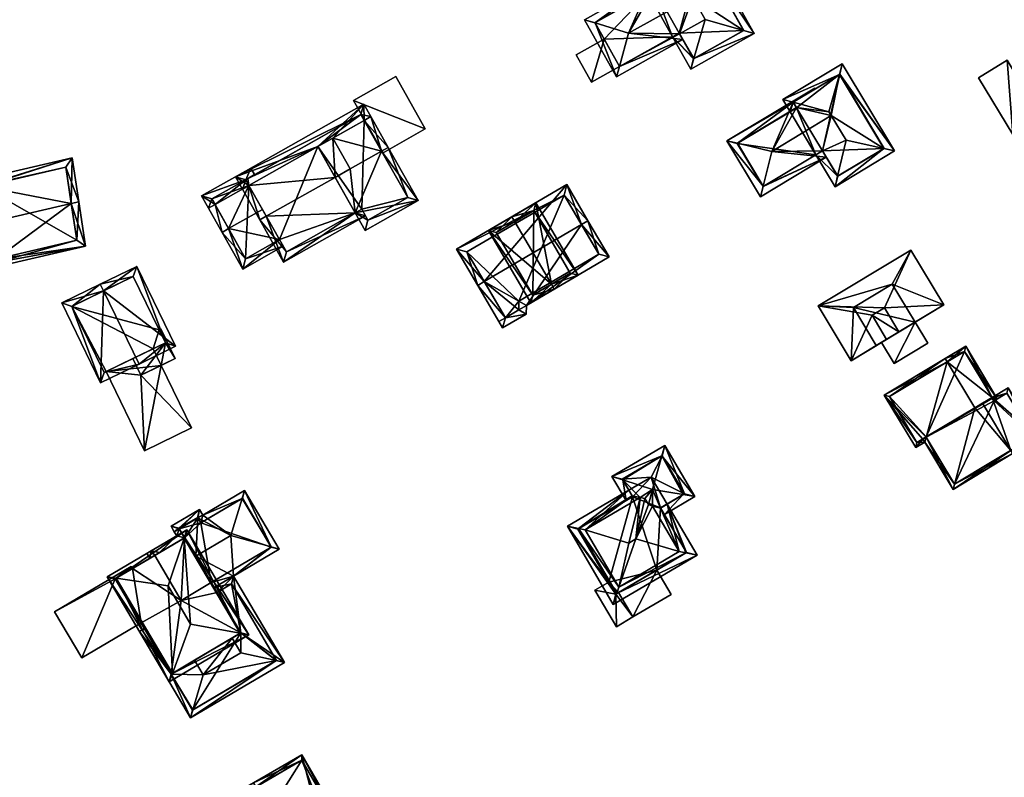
# Model space of a CAD drawing. Header units: inches. Extents: x 2685601 to 2690022, y 1235992 to 1239010.
# Tile 205 of 256: x 2688506 to 2688636, y 1237943 to 1238042. Entities that reach past the tile are written whole.
import ezdxf

# ---------------------------------------------------------------- set-up
doc = ezdxf.new("R2010")
doc.units = ezdxf.units.IN
doc.header["$MEASUREMENT"] = 0
doc.layers.add('Gebaeude Einzelhaus', color=10, linetype='Continuous')
doc.layers.add('Offenes Gebaeude', color=10, linetype='Continuous')

msp = doc.modelspace()

# ---------------------------------------------------------------- meshes
at = {"layer": 'Gebaeude Einzelhaus'}
mesh = msp.add_polyface(dxfattribs=at)
corners = [(2688594.759, 1238037.301, 448.375), (2688602.698, 1238040.604, 448.105), (2688601.331, 1238040.997, 448.378), (2688594.353, 1238035.926, 448.105), (2688596.281, 1238042.45, 449.385), (2688589.558, 1238046.527, 448.368), (2688588.737, 1238045.947, 448.105), (2688589.609, 1238046.436, 448.368), (2688589.119, 1238047.364, 448.375), (2688587.735, 1238047.735, 448.105), (2688594.306, 1238045.975, 449.385), (2688594.632, 1238045.393, 449.385), (2688592.903, 1238040.56, 448.368), (2688591.967, 1238040.184, 448.105), (2688592.84, 1238040.673, 448.368), (2688596.08, 1238052.411, 448.105), (2688595.702, 1238051.039, 448.378), (2688601.336, 1238040.988, 448.375), (2688594.736, 1238037.288, 448.368), (2688595.696, 1238051.05, 448.375), (2688589.096, 1238047.351, 448.368), (2688581.768, 1238041.995, 448.41), (2688584.594, 1238034.905, 448.105), (2688584.972, 1238036.277, 448.41), (2688580.386, 1238042.414, 448.105), (2688586.179, 1238040.656, 449.385), (2688593.329, 1238039.8, 448.105), (2688589.12, 1238047.308, 448.105), (2688581.748, 1238042.03, 448.398), (2688589.609, 1238046.436, 448.398), (2688584.978, 1238036.266, 448.407), (2688592.84, 1238040.673, 448.407), (2688591.967, 1238040.184, 439.644), (2688592.84, 1238040.673, 439.644), (2688594.736, 1238037.288, 439.644), (2688601.336, 1238040.988, 439.644), (2688595.696, 1238051.05, 439.644), (2688589.096, 1238047.351, 439.644), (2688589.609, 1238046.436, 439.644), (2688588.737, 1238045.947, 439.644), (2688581.748, 1238042.03, 439.644), (2688584.971, 1238036.279, 447.677), (2688584.978, 1238036.266, 439.644), (2688582.963, 1238039.863, 447.677), (2688582.963, 1238039.863, 439.644), (2688584.971, 1238036.279, 439.644)]
mesh.append_faces([[corners[k] for k in face] for face in [(12, 30, 31), (30, 22, 23), (12, 26, 30), (30, 26, 22), (24, 28, 21), (28, 5, 29), (24, 27, 28), (28, 27, 5), (24, 21, 22), (22, 21, 23), (5, 25, 11), (5, 27, 25), (25, 27, 21), (21, 27, 24), (25, 12, 11), (22, 26, 23), (23, 26, 25), (25, 26, 12), (21, 23, 25), (24, 22, 21), (21, 22, 23), (20, 9, 8), (7, 6, 5), (5, 6, 20), (20, 6, 9), (15, 8, 9), (16, 19, 15), (15, 19, 8), (1, 16, 15), (1, 2, 16), (3, 18, 0), (3, 13, 18), (18, 13, 12), (12, 13, 14), (1, 17, 2), (3, 0, 1), (1, 0, 17), (16, 8, 10), (16, 15, 8), (8, 15, 9), (2, 11, 4), (1, 16, 2), (2, 16, 11), (11, 16, 10), (1, 15, 16), (12, 0, 4), (14, 13, 12), (12, 13, 0), (0, 13, 3), (11, 12, 4), (8, 5, 10), (10, 5, 11), (9, 6, 8), (8, 6, 5), (5, 6, 7), (0, 2, 4), (3, 1, 0), (0, 1, 2)]], dxfattribs={"color": 13})
mesh.append_faces([[corners[k] for k in face] for face in [(44, 32, 45), (45, 32, 42), (44, 39, 32), (44, 40, 39), (31, 14, 12), (30, 13, 31), (31, 13, 14), (30, 42, 13), (13, 42, 32), (42, 41, 45), (43, 40, 44), (43, 28, 40), (43, 21, 28), (41, 23, 43), (43, 23, 21), (42, 30, 41), (41, 30, 23), (29, 6, 28), (28, 6, 40), (40, 6, 39), (29, 7, 6), (5, 7, 29), (33, 35, 34), (33, 36, 35), (33, 38, 36), (36, 38, 37), (33, 32, 38), (38, 32, 39), (7, 38, 6), (6, 38, 39), (5, 38, 7), (20, 37, 5), (5, 37, 38), (8, 37, 20), (8, 36, 37), (8, 19, 36), (16, 36, 19), (2, 35, 16), (16, 35, 36), (2, 17, 35), (0, 35, 17), (0, 34, 35), (0, 18, 34), (12, 34, 18), (12, 33, 34), (12, 14, 33), (13, 33, 14), (13, 32, 33)]], dxfattribs={"color": 41})
mesh = msp.add_polyface(dxfattribs=at)
corners = [(2688581.276, 1238034.209, 447.677), (2688584.971, 1238036.279, 447.677), (2688582.963, 1238039.863, 447.677), (2688579.268, 1238037.793, 447.677), (2688579.268, 1238037.793, 439.644), (2688582.963, 1238039.863, 439.644), (2688581.276, 1238034.209, 439.644), (2688584.971, 1238036.279, 439.644)]
mesh.append_faces([[corners[k] for k in face] for face in [(0, 2, 3), (0, 1, 2)]], dxfattribs={"color": 13})
mesh.append_faces([[corners[k] for k in face] for face in [(5, 6, 4), (5, 7, 6), (0, 7, 1), (0, 6, 7), (0, 3, 6), (6, 3, 4), (4, 2, 5), (4, 3, 2)]], dxfattribs={"color": 41})
mesh = msp.add_polyface(dxfattribs=at)
corners = [(2688636.028, 1238037.084, 456.148), (2688632.243, 1238034.785, 456.148), (2688636.778, 1238027.317, 456.148), (2688640.564, 1238029.616, 456.148), (2688646.755, 1238033.377, 456.148), (2688642.219, 1238040.844, 456.148), (2688639.492, 1238039.188, 456.148), (2688644.028, 1238031.72, 456.148), (2688642.219, 1238040.844, 443.953), (2688646.755, 1238033.377, 443.953), (2688639.492, 1238039.188, 443.953), (2688636.028, 1238037.084, 443.953), (2688632.243, 1238034.785, 443.953), (2688636.778, 1238027.317, 443.953), (2688640.564, 1238029.616, 443.953), (2688644.028, 1238031.72, 443.953)]
mesh.append_faces([[corners[k] for k in face] for face in [(4, 6, 7), (4, 5, 6), (0, 2, 3), (0, 1, 2)]], dxfattribs={"color": 13})
mesh.append_faces([[corners[k] for k in face] for face in [(11, 13, 12), (11, 14, 13), (8, 9, 10), (10, 9, 15), (7, 9, 4), (7, 15, 9), (2, 14, 3), (2, 13, 14), (2, 1, 13), (13, 1, 12), (0, 11, 1), (1, 11, 12), (5, 8, 6), (6, 8, 10), (5, 4, 8), (8, 4, 9)]], dxfattribs={"color": 41})
mesh = msp.add_polyface(dxfattribs=at)
corners = [(2688613.932, 1238035.221, 450.132), (2688621.209, 1238025.145, 449.858), (2688614.323, 1238036.623, 449.858), (2688619.788, 1238025.459, 450.132), (2688612.871, 1238029.793, 451.09), (2688612.561, 1238030.311, 451.09), (2688614.811, 1238026.56, 451.09), (2688613.37, 1238020.441, 449.858), (2688613.699, 1238021.838, 450.139), (2688606.484, 1238031.919, 449.858), (2688607.863, 1238031.554, 450.138), (2688611.701, 1238025.166, 450.139), (2688611.698, 1238025.171, 450.139), (2688610.841, 1238024.657, 449.858), (2688608.286, 1238030.858, 450.139), (2688607.447, 1238030.315, 449.858), (2688608.304, 1238030.829, 450.139), (2688619.836, 1238025.488, 450.117), (2688613.98, 1238035.25, 450.117), (2688607.856, 1238031.565, 450.134), (2688613.713, 1238021.814, 450.132), (2688605.021, 1238025.083, 451.09), (2688612.212, 1238024.314, 449.858), (2688603.886, 1238020.491, 450.142), (2688603.546, 1238019.114, 449.858), (2688607.856, 1238031.565, 449.898), (2688600.514, 1238026.155, 450.149), (2688610.691, 1238033.428, 449.858), (2688610.76, 1238033.313, 449.897), (2688599.123, 1238026.486, 449.858), (2688608.304, 1238030.829, 450.149), (2688600.495, 1238026.144, 450.143), (2688603.889, 1238020.486, 450.141), (2688611.698, 1238025.171, 450.141), (2688610.841, 1238024.657, 442.011), (2688611.698, 1238025.171, 442.011), (2688613.713, 1238021.814, 442.011), (2688619.836, 1238025.488, 442.011), (2688613.98, 1238035.25, 442.011), (2688607.856, 1238031.565, 442.011), (2688608.304, 1238030.829, 442.011), (2688607.447, 1238030.315, 442.011), (2688600.495, 1238026.144, 442.011), (2688603.889, 1238020.486, 442.011)]
mesh.append_faces([[corners[k] for k in face] for face in [(11, 32, 33), (32, 24, 23), (11, 22, 32), (32, 22, 24), (29, 23, 24), (26, 31, 29), (29, 31, 23), (26, 14, 30), (28, 25, 27), (27, 25, 29), (29, 25, 26), (26, 25, 14), (26, 23, 21), (26, 29, 23), (23, 29, 24), (26, 25, 29), (29, 25, 27), (27, 25, 28), (26, 21, 25), (25, 21, 14), (14, 21, 4), (21, 11, 4), (24, 22, 23), (23, 22, 21), (21, 22, 11), (7, 3, 1), (8, 20, 7), (7, 20, 3), (7, 13, 8), (8, 13, 11), (11, 13, 12), (16, 15, 14), (14, 15, 10), (10, 15, 9), (9, 19, 10), (2, 0, 9), (9, 0, 19), (1, 18, 2), (2, 18, 0), (3, 17, 1), (1, 17, 18), (10, 14, 5), (9, 15, 10), (10, 15, 14), (14, 15, 16), (4, 5, 14), (11, 6, 4), (11, 8, 6), (11, 13, 8), (8, 13, 7), (11, 12, 13), (0, 10, 5), (2, 9, 0), (0, 9, 10), (8, 3, 6), (8, 7, 3), (3, 7, 1), (3, 4, 6), (3, 0, 4), (4, 0, 5), (3, 1, 0), (0, 1, 2)]], dxfattribs={"color": 13})
mesh.append_faces([[corners[k] for k in face] for face in [(41, 34, 42), (42, 34, 43), (33, 12, 11), (32, 13, 33), (33, 13, 12), (32, 43, 13), (13, 43, 34), (23, 43, 32), (23, 42, 43), (23, 31, 42), (26, 42, 31), (30, 15, 26), (26, 15, 42), (42, 15, 41), (30, 16, 15), (14, 16, 30), (38, 40, 39), (40, 34, 41), (36, 35, 37), (37, 35, 38), (38, 35, 40), (40, 35, 34), (16, 40, 15), (15, 40, 41), (25, 10, 19), (25, 14, 10), (25, 16, 14), (25, 40, 16), (25, 39, 40), (0, 25, 19), (18, 38, 0), (0, 38, 25), (25, 38, 39), (18, 17, 38), (38, 17, 37), (3, 37, 17), (3, 36, 37), (3, 20, 36), (8, 36, 20), (11, 35, 8), (8, 35, 36), (11, 12, 35), (13, 35, 12), (13, 34, 35)]], dxfattribs={"color": 41})
mesh = msp.add_polyface(dxfattribs=at)
corners = [(2688559.398, 1238028.044, 443.371), (2688555.508, 1238034.933, 443.371), (2688549.959, 1238031.799, 443.371), (2688553.85, 1238024.91, 443.371), (2688555.508, 1238034.933, 436.031), (2688559.398, 1238028.044, 436.031), (2688549.959, 1238031.799, 436.031), (2688553.85, 1238024.91, 436.031)]
mesh.append_faces([[corners[k] for k in face] for face in [(0, 2, 3), (0, 1, 2)]], dxfattribs={"color": 13})
mesh.append_faces([[corners[k] for k in face] for face in [(4, 5, 6), (6, 5, 7), (0, 3, 5), (5, 3, 7), (3, 2, 7), (7, 2, 6), (2, 1, 6), (6, 1, 4), (1, 0, 4), (4, 0, 5)]], dxfattribs={"color": 41})
mesh = msp.add_polyface(dxfattribs=at)
corners = [(2688553.639, 1238025.129, 453.29), (2688558.459, 1238018.629, 448.076), (2688554.509, 1238025.62, 453.29), (2688550.166, 1238016.987, 449.796), (2688551.468, 1238014.681, 448.076), (2688549.508, 1238022.795, 453.29), (2688547.522, 1238021.668, 453.287), (2688547.519, 1238021.673, 453.29), (2688552.224, 1238029.668, 448.455), (2688551.353, 1238029.176, 448.455), (2688547.221, 1238026.842, 448.456), (2688545.234, 1238025.719, 448.455), (2688557.096, 1238019.008, 448.726), (2688551.848, 1238016.044, 448.725), (2688551.036, 1238017.478, 449.796), (2688550.166, 1238016.987, 448.894), (2688540.736, 1238010.511, 448.076), (2688551.529, 1238016.608, 448.076), (2688538.468, 1238016.56, 453.29), (2688537.598, 1238016.069, 453.29), (2688551.036, 1238017.478, 448.893), (2688536.183, 1238020.607, 448.455), (2688535.313, 1238020.116, 448.455), (2688545.234, 1238025.72, 448.456), (2688541.115, 1238011.874, 448.893), (2688534.393, 1238021.744, 447.412), (2688551.304, 1238031.296, 447.412), (2688535.755, 1238021.365, 447.97), (2688550.925, 1238029.934, 447.969), (2688550.166, 1238016.987, 436.031), (2688551.036, 1238017.478, 436.031), (2688551.848, 1238016.044, 436.031), (2688557.096, 1238019.008, 436.031), (2688551.353, 1238029.176, 436.031), (2688545.234, 1238025.719, 436.031), (2688540.203, 1238013.489, 447.577), (2688541.115, 1238011.874, 436.031), (2688537.97, 1238017.443, 451.772), (2688536.183, 1238020.607, 447.982), (2688540.203, 1238013.489, 436.031), (2688536.183, 1238020.607, 436.031), (2688550.925, 1238029.934, 436.031), (2688535.755, 1238021.365, 447.364), (2688536.056, 1238021.536, 436.031), (2688535.755, 1238021.365, 436.031)]
mesh.append_faces([[corners[k] for k in face] for face in [(8, 28, 26), (9, 28, 8), (22, 27, 21), (28, 27, 25), (26, 28, 25), (25, 27, 22), (26, 9, 8), (26, 10, 9), (26, 23, 10), (26, 25, 23), (23, 25, 21), (21, 25, 22), (18, 19, 21), (21, 19, 22), (17, 15, 20), (19, 24, 16), (16, 24, 17), (17, 24, 15), (19, 18, 24), (21, 7, 23), (21, 18, 7), (21, 19, 18), (21, 22, 19), (18, 6, 7), (18, 15, 6), (15, 17, 20), (19, 16, 18), (18, 16, 15), (15, 16, 17), (14, 13, 3), (3, 13, 4), (12, 0, 2), (2, 0, 9), (2, 9, 8), (13, 12, 1), (4, 13, 1), (1, 12, 2), (0, 10, 5), (5, 10, 7), (7, 10, 11), (0, 9, 10), (2, 8, 0), (0, 8, 9), (3, 5, 6), (6, 5, 7), (3, 0, 5), (4, 1, 3), (3, 1, 0), (0, 1, 2)]], dxfattribs={"color": 13})
mesh.append_faces([[corners[k] for k in face] for face in [(43, 40, 44), (43, 34, 40), (43, 41, 34), (34, 41, 33), (21, 27, 38), (38, 27, 42), (42, 43, 44), (42, 41, 43), (42, 28, 41), (42, 27, 28), (28, 33, 41), (28, 9, 33), (34, 39, 40), (34, 29, 39), (39, 29, 36), (24, 29, 15), (24, 36, 29), (36, 35, 39), (37, 21, 38), (35, 18, 37), (37, 18, 21), (36, 24, 35), (35, 24, 18), (30, 32, 31), (30, 33, 32), (29, 34, 30), (30, 34, 33), (9, 32, 33), (9, 12, 32), (9, 0, 12), (12, 13, 32), (32, 13, 31), (20, 13, 14), (20, 30, 13), (13, 30, 31), (15, 14, 3), (15, 20, 14), (15, 29, 20), (20, 29, 30), (3, 6, 15)]], dxfattribs={"color": 41})
mesh = msp.add_polyface(dxfattribs=at)
corners = [(2688501.138, 1238020.534, 441.891), (2688512.881, 1238024.224, 441.198), (2688497.561, 1238020.676, 441.197), (2688501.147, 1238020.48, 441.931), (2688512.787, 1238018.238, 445.465), (2688513.764, 1238018.464, 445.465), (2688497.733, 1238019.934, 441.757), (2688501.984, 1238015.735, 445.465), (2688502.913, 1238010.463, 441.59), (2688500.2, 1238009.278, 441.197), (2688514.659, 1238012.625, 441.197), (2688500.043, 1238009.957, 441.702), (2688502.833, 1238010.914, 441.922), (2688512.056, 1238023.006, 441.932), (2688513.53, 1238013.39, 441.922), (2688512.056, 1238023.006, 429.489), (2688513.53, 1238013.39, 429.489), (2688501.147, 1238020.48, 429.489), (2688502.833, 1238010.914, 429.489), (2688500.949, 1238010.478, 429.489), (2688498.761, 1238019.928, 429.488)]
mesh.append_faces([[corners[k] for k in face] for face in [(14, 8, 12), (8, 9, 11), (14, 10, 8), (8, 10, 9), (14, 5, 10), (14, 4, 5), (0, 13, 3), (13, 5, 4), (0, 1, 13), (13, 1, 5), (6, 2, 0), (0, 2, 1), (12, 4, 7), (8, 10, 12), (12, 10, 4), (4, 10, 5), (11, 9, 8), (8, 9, 10), (4, 3, 7), (0, 2, 6), (5, 1, 4), (4, 1, 3), (3, 1, 0), (0, 1, 2)]], dxfattribs={"color": 13})
mesh.append_faces([[corners[k] for k in face] for face in [(18, 17, 16), (16, 17, 15), (18, 20, 17), (18, 19, 20), (16, 14, 18), (18, 14, 12), (15, 3, 13), (15, 17, 3), (4, 14, 13), (13, 14, 15), (15, 14, 16)]], dxfattribs={"color": 41})
mesh = msp.add_polyface(dxfattribs=at)
corners = [(2688535.359, 1238009.604, 446.653), (2688540.695, 1238012.618, 446.653), (2688540.203, 1238013.489, 447.577), (2688533.505, 1238014.921, 451.772), (2688537.97, 1238017.443, 451.772), (2688532.634, 1238014.429, 451.772), (2688531.717, 1238018.086, 447.981), (2688530.846, 1238017.594, 447.981), (2688536.183, 1238020.607, 447.982), (2688535.755, 1238021.365, 447.364), (2688536.435, 1238022.899, 446.653), (2688529.926, 1238019.223, 446.653), (2688536.927, 1238022.027, 447.364), (2688535.738, 1238010.966, 447.577), (2688531.289, 1238018.844, 447.363), (2688535.755, 1238021.365, 436.031), (2688531.289, 1238018.844, 436.031), (2688535.738, 1238010.966, 436.031), (2688540.203, 1238013.489, 436.031), (2688536.183, 1238020.607, 436.031)]
mesh.append_faces([[corners[k] for k in face] for face in [(7, 6, 5), (5, 6, 3), (9, 10, 12), (9, 11, 10), (9, 14, 11), (11, 14, 7), (7, 14, 6), (0, 13, 1), (1, 13, 2), (0, 5, 13), (13, 5, 3), (9, 6, 8), (9, 11, 6), (6, 11, 7), (12, 10, 9), (9, 10, 11), (6, 3, 8), (8, 3, 4), (7, 5, 6), (6, 5, 3), (0, 3, 5), (0, 2, 3), (3, 2, 4), (0, 1, 2)]], dxfattribs={"color": 13})
mesh.append_faces([[corners[k] for k in face] for face in [(15, 19, 16), (16, 19, 17), (17, 19, 18), (17, 18, 13), (13, 18, 2), (6, 13, 3), (6, 17, 13), (6, 14, 17), (17, 14, 16), (9, 15, 14), (14, 15, 16)]], dxfattribs={"color": 41})
mesh = msp.add_polyface(dxfattribs=at)
corners = [(2688567.169, 1238007.952, 452.381), (2688578.036, 1238020.716, 447.452), (2688563.516, 1238012.206, 447.452), (2688579.963, 1238015.45, 452.381), (2688580.826, 1238015.956, 452.381), (2688566.306, 1238007.446, 452.381), (2688583.619, 1238011.191, 447.452), (2688572.714, 1238004.799, 447.452), (2688569.962, 1238003.187, 447.452), (2688571.721, 1238004.217, 447.452), (2688569.099, 1238002.681, 447.452), (2688571.72, 1238005.376, 448.344), (2688582.25, 1238011.549, 448.346), (2688577.679, 1238019.348, 448.345), (2688564.885, 1238011.849, 448.346), (2688572.701, 1238003.665, 446.585), (2688569.59, 1238001.843, 446.585), (2688571.721, 1238004.217, 447.352), (2688571.72, 1238005.376, 440.649), (2688571.721, 1238004.218, 440.649), (2688582.25, 1238011.549, 440.649), (2688577.679, 1238019.348, 440.649), (2688564.885, 1238011.849, 440.649), (2688569.962, 1238003.187, 440.649), (2688569.962, 1238003.187, 447.352), (2688572.714, 1238004.799, 447.352), (2688569.099, 1238002.681, 447.352), (2688569.59, 1238001.843, 446.485), (2688572.701, 1238003.665, 446.485)]
mesh.append_faces([[corners[k] for k in face] for face in [(16, 8, 10), (16, 15, 8), (8, 15, 9), (9, 15, 7), (5, 8, 10), (5, 0, 8), (2, 14, 5), (5, 14, 0), (4, 13, 1), (1, 13, 2), (2, 13, 14), (4, 3, 13), (7, 12, 6), (6, 12, 4), (4, 12, 3), (7, 11, 12), (7, 9, 11), (8, 5, 10), (7, 0, 9), (9, 0, 8), (8, 0, 5), (6, 3, 7), (7, 3, 0), (6, 4, 3), (0, 2, 5), (4, 1, 3), (3, 1, 0), (0, 1, 2)]], dxfattribs={"color": 13})
mesh.append_faces([[corners[k] for k in face] for face in [(24, 27, 26), (17, 28, 24), (24, 28, 27), (17, 25, 28), (7, 15, 25), (25, 15, 28), (15, 16, 28), (28, 16, 27), (16, 26, 27), (16, 10, 26), (8, 24, 10), (10, 24, 26), (7, 25, 9), (9, 25, 17), (18, 23, 22), (18, 22, 21), (18, 21, 20), (19, 23, 18), (17, 23, 19), (17, 24, 23), (22, 24, 14), (14, 24, 0), (0, 24, 8), (22, 23, 24), (14, 13, 22), (22, 13, 21), (13, 20, 21), (3, 12, 13), (13, 12, 20), (12, 11, 20), (20, 11, 18), (11, 17, 18), (18, 17, 19), (11, 9, 17)]], dxfattribs={"color": 41})
mesh = msp.add_polyface(dxfattribs=at)
corners = [(2688571.194, 1238015.838, 451.054), (2688570.815, 1238016.484, 451.054), (2688567.728, 1238014.675, 448.211), (2688576.019, 1238007.606, 451.054), (2688573.31, 1238005.149, 448.211), (2688576.398, 1238006.959, 451.054), (2688579.529, 1238008.794, 448.211), (2688573.945, 1238018.319, 448.211), (2688573.578, 1238006.175, 448.807), (2688578.503, 1238009.061, 448.799), (2688573.678, 1238017.293, 448.798), (2688568.754, 1238014.408, 448.807), (2688573.578, 1238006.175, 440.682), (2688578.503, 1238009.061, 440.682), (2688573.678, 1238017.293, 440.682), (2688568.754, 1238014.408, 440.682)]
mesh.append_faces([[corners[k] for k in face] for face in [(11, 8, 2), (0, 11, 1), (10, 0, 1), (1, 11, 2), (7, 10, 1), (9, 10, 6), (6, 10, 7), (5, 8, 3), (3, 9, 5), (5, 9, 6), (2, 8, 4), (4, 8, 5), (3, 7, 0), (0, 7, 1), (5, 6, 3), (3, 6, 7), (3, 4, 5), (0, 2, 3), (3, 2, 4), (0, 1, 2)]], dxfattribs={"color": 13})
mesh.append_faces([[corners[k] for k in face] for face in [(13, 12, 14), (14, 12, 15), (8, 11, 12), (12, 11, 15), (0, 10, 11), (11, 10, 15), (15, 10, 14), (10, 13, 14), (10, 9, 13), (9, 12, 13), (9, 8, 12), (9, 3, 8)]], dxfattribs={"color": 41})
mesh = msp.add_polyface(dxfattribs=at)
corners = [(2688618.243, 1238003.536, 450.531), (2688620.156, 1238000.345, 450.531), (2688621.778, 1238001.318, 450.531), (2688619.863, 1238004.509, 450.531), (2688618.243, 1238003.536, 452.946), (2688615.473, 1237997.535, 452.946), (2688620.156, 1238000.345, 452.946), (2688611.13, 1238004.774, 452.946), (2688619.863, 1238004.509, 452.946), (2688627.696, 1238004.869, 452.946), (2688621.778, 1238001.318, 452.946), (2688623.353, 1238012.108, 452.946), (2688623.898, 1238002.59, 450.2), (2688623.898, 1238002.59, 450.531), (2688619.489, 1237999.945, 450.2), (2688618.796, 1237999.529, 450.531), (2688619.489, 1237999.945, 450.1), (2688618.796, 1237999.529, 444.195), (2688623.898, 1238002.59, 444.195), (2688623.898, 1238002.59, 450.101), (2688615.798, 1238004.529, 444.195), (2688620.899, 1238007.589, 444.195), (2688623.919, 1238002.602, 450.101), (2688627.696, 1238004.869, 444.195), (2688623.919, 1238002.602, 450.2), (2688623.353, 1238012.108, 444.195), (2688611.13, 1238004.774, 444.195), (2688615.473, 1237997.535, 444.195)]
mesh.append_faces([[corners[k] for k in face] for face in [(7, 8, 11), (11, 8, 9), (9, 8, 10), (7, 4, 8), (7, 5, 4), (4, 5, 6), (0, 2, 3), (0, 1, 2)]], dxfattribs={"color": 13})
mesh.append_faces([[corners[k] for k in face] for face in [(27, 20, 17), (21, 23, 18), (21, 25, 23), (27, 26, 20), (20, 26, 21), (21, 26, 25), (3, 2, 8), (8, 2, 10), (0, 3, 4), (4, 3, 8), (4, 6, 0), (0, 6, 1), (5, 15, 6), (6, 15, 1), (5, 27, 15), (15, 27, 17), (5, 7, 27), (27, 7, 26), (7, 11, 26), (26, 11, 25), (11, 9, 25), (25, 9, 23), (18, 22, 19), (24, 13, 12), (13, 10, 2), (22, 9, 24), (24, 9, 13), (13, 9, 10), (18, 23, 22), (22, 23, 9), (18, 20, 21), (18, 17, 20), (16, 18, 19), (16, 17, 18), (14, 15, 16), (16, 15, 17), (14, 1, 15), (12, 2, 14), (14, 2, 1), (12, 13, 2)]], dxfattribs={"color": 41})
mesh = msp.add_polyface(dxfattribs=at)
corners = [(2688517.046, 1238006.719, 448.546), (2688521.723, 1237997.098, 448.546), (2688526.53, 1237999.435, 444.99), (2688521.416, 1238009.955, 444.99), (2688516.609, 1238007.618, 448.546), (2688511.538, 1238005.153, 444.99), (2688516.651, 1237994.633, 444.99), (2688525.194, 1237999.898, 445.655), (2688517.114, 1237995.969, 445.621), (2688521.285, 1237997.996, 448.545), (2688520.954, 1238008.619, 445.655), (2688512.874, 1238004.69, 445.62), (2688520.888, 1237997.803, 444.99), (2688517.366, 1237996.092, 442.43), (2688517.114, 1237995.969, 433.694), (2688517.366, 1237996.092, 433.694), (2688520.888, 1237997.803, 442.43), (2688525.194, 1237999.898, 444.99), (2688524.364, 1238001.605, 444.99), (2688520.954, 1238008.619, 433.694), (2688524.364, 1238001.605, 433.694), (2688512.874, 1238004.69, 433.694), (2688525.194, 1237999.898, 433.694), (2688523.548, 1237999.097, 433.694)]
mesh.append_faces([[corners[k] for k in face] for face in [(11, 8, 6), (5, 11, 6), (0, 11, 4), (10, 0, 4), (4, 11, 5), (7, 10, 3), (3, 10, 4), (2, 7, 3), (1, 8, 9), (9, 7, 1), (6, 8, 1), (1, 7, 2), (0, 6, 1), (4, 5, 0), (0, 5, 6), (0, 3, 4), (0, 2, 3), (0, 1, 2)]], dxfattribs={"color": 13})
mesh.append_faces([[corners[k] for k in face] for face in [(20, 21, 19), (21, 15, 14), (20, 23, 21), (21, 23, 15), (20, 22, 23), (8, 11, 14), (14, 11, 21), (11, 19, 21), (0, 10, 11), (11, 10, 19), (19, 18, 20), (18, 7, 17), (19, 10, 18), (18, 10, 7), (7, 12, 17), (12, 13, 16), (13, 14, 15), (12, 8, 13), (13, 8, 14), (7, 9, 12), (12, 9, 8)]], dxfattribs={"color": 41})
mesh = msp.add_polyface(dxfattribs=at)
corners = [(2688521.946, 1237995.628, 442.43), (2688528.611, 1237988.683, 442.43), (2688524.606, 1237996.92, 442.43), (2688522.43, 1237985.678, 442.43), (2688517.366, 1237996.092, 442.43), (2688520.888, 1237997.803, 442.43), (2688525.194, 1237999.898, 444.99), (2688521.946, 1237995.628, 444.99), (2688526.465, 1237997.824, 444.99), (2688520.888, 1237997.803, 444.99), (2688524.576, 1238001.708, 444.99), (2688524.364, 1238001.605, 444.99), (2688524.606, 1237996.92, 433.694), (2688528.611, 1237988.683, 433.694), (2688517.366, 1237996.092, 433.694), (2688522.43, 1237985.678, 433.694), (2688523.548, 1237999.097, 433.694), (2688524.576, 1238001.708, 433.694), (2688526.465, 1237997.824, 433.694), (2688524.364, 1238001.605, 433.694), (2688525.194, 1237999.898, 433.694)]
mesh.append_faces([[corners[k] for k in face] for face in [(6, 10, 11), (6, 8, 10), (9, 7, 6), (6, 7, 8), (3, 0, 4), (4, 0, 5), (3, 1, 0), (0, 1, 2)]], dxfattribs={"color": 13})
mesh.append_faces([[corners[k] for k in face] for face in [(20, 12, 16), (20, 18, 12), (19, 17, 20), (20, 17, 18), (18, 2, 12), (2, 7, 0), (18, 8, 2), (2, 8, 7), (7, 9, 0), (0, 9, 5), (10, 17, 11), (11, 17, 19), (10, 8, 17), (17, 8, 18), (12, 14, 16), (12, 15, 14), (12, 13, 15), (1, 3, 13), (13, 3, 15), (15, 3, 14), (14, 3, 4), (13, 12, 1), (1, 12, 2)]], dxfattribs={"color": 41})
mesh = msp.add_polyface(dxfattribs=at)
corners = [(2688640.144, 1237987.338, 452.236), (2688636.173, 1237993.955, 452.236), (2688634.06, 1237992.688, 453.88), (2688636.499, 1237985.734, 454.871), (2688632.786, 1237991.924, 454.871), (2688636.756, 1237985.305, 454.871), (2688628.915, 1237980.6, 452.094), (2688631.769, 1237991.314, 454.511), (2688625.373, 1237987.476, 452.246), (2688625.189, 1237986.811, 452.093), (2688624.944, 1237987.219, 452.094), (2688639.458, 1237987.509, 452.57), (2688636.001, 1237993.269, 452.57), (2688634.114, 1237992.598, 453.88), (2688634.311, 1237992.256, 453.885), (2688629.086, 1237981.286, 452.246), (2688630.589, 1237999.433, 451.666), (2688627.875, 1237997.804, 454.511), (2688628.133, 1237997.375, 454.511), (2688634.06, 1237992.688, 452.111), (2688634.729, 1237992.533, 451.666), (2688634.114, 1237992.598, 452.11), (2688634.3, 1237992.276, 452.116), (2688619.846, 1237992.986, 451.666), (2688623.985, 1237986.088, 451.666), (2688630.418, 1237998.746, 452.116), (2688620.533, 1237992.815, 451.818), (2688624.156, 1237986.774, 451.818), (2688625.361, 1237987.496, 452.245), (2688625.373, 1237987.476, 443.838), (2688629.086, 1237981.286, 443.838), (2688639.458, 1237987.509, 443.838), (2688636.001, 1237993.269, 443.838), (2688634.311, 1237992.256, 443.838), (2688634.114, 1237992.598, 443.838), (2688634.06, 1237992.688, 443.838), (2688630.418, 1237998.746, 443.838), (2688620.533, 1237992.815, 443.838), (2688624.156, 1237986.774, 443.838), (2688625.361, 1237987.496, 443.838)]
mesh.append_faces([[corners[k] for k in face] for face in [(10, 28, 8), (23, 27, 24), (24, 27, 9), (9, 27, 10), (10, 27, 28), (23, 26, 27), (23, 17, 26), (26, 17, 18), (25, 20, 19), (19, 20, 21), (21, 20, 22), (25, 16, 20), (25, 17, 16), (25, 18, 17), (18, 8, 7), (10, 24, 9), (17, 23, 18), (18, 23, 8), (8, 23, 10), (10, 23, 24), (20, 21, 22), (16, 19, 20), (20, 19, 21), (16, 18, 19), (19, 18, 7), (16, 17, 18), (9, 15, 6), (6, 15, 5), (5, 15, 3), (10, 8, 9), (9, 8, 15), (1, 12, 2), (2, 12, 13), (13, 12, 14), (0, 11, 1), (1, 11, 12), (0, 5, 11), (11, 5, 3), (9, 8, 10), (7, 3, 4), (9, 6, 8), (8, 6, 7), (7, 6, 3), (3, 6, 5), (0, 3, 5), (0, 2, 3), (3, 2, 4), (0, 1, 2)]], dxfattribs={"color": 13})
mesh.append_faces([[corners[k] for k in face] for face in [(35, 39, 36), (36, 39, 37), (37, 39, 38), (35, 29, 39), (28, 29, 8), (28, 39, 29), (28, 27, 39), (39, 27, 38), (27, 26, 38), (38, 26, 37), (26, 36, 37), (18, 25, 26), (26, 25, 36), (19, 36, 25), (19, 35, 36), (29, 33, 30), (30, 33, 31), (31, 33, 32), (29, 34, 33), (29, 35, 34), (14, 21, 13), (14, 33, 21), (21, 33, 34), (21, 19, 13), (13, 19, 2), (21, 35, 19), (21, 34, 35), (14, 12, 33), (33, 12, 32), (12, 11, 32), (32, 11, 31), (3, 31, 11), (3, 30, 31), (3, 15, 30), (8, 30, 15), (8, 29, 30), (4, 2, 7), (7, 2, 19)]], dxfattribs={"color": 41})
mesh = msp.add_polyface(dxfattribs=at)
corners = [(2688579.578, 1237975.434, 452.018), (2688586.199, 1237980.489, 451.12), (2688578.111, 1237975.731, 451.12), (2688580.461, 1237975.255, 452.559), (2688586.649, 1237979.724, 451.917), (2688587.707, 1237979.516, 452.559), (2688584.161, 1237965.446, 451.12), (2688584.613, 1237966.872, 452.017), (2688584.886, 1237967.733, 452.559), (2688595.194, 1237971.935, 451.12), (2688593.728, 1237972.233, 452.017), (2688592.843, 1237972.413, 452.559), (2688590.39, 1237978.129, 451.927), (2688591.24, 1237978.656, 451.12), (2688590.378, 1237978.149, 451.927), (2688589.325, 1237978.392, 452.559), (2688587.148, 1237974.084, 456.651), (2688586.193, 1237973.523, 456.651), (2688588.786, 1237978.59, 452.926), (2688588.304, 1237979.409, 452.926), (2688586.706, 1237979.628, 452.017), (2688579.48, 1237975.376, 451.927), (2688584.516, 1237966.815, 451.926), (2688593.825, 1237972.29, 451.927), (2688594.901, 1237979.65, 451.12), (2688590.94, 1237986.385, 451.12), (2688590.558, 1237985, 451.832), (2688593.364, 1237979.906, 451.945), (2688589.338, 1237980.575, 454.107), (2688590.885, 1237977.287, 451.12), (2688583.979, 1237982.291, 451.12), (2688585.408, 1237981.833, 451.917), (2688585.844, 1237979.121, 451.12), (2688586.706, 1237979.628, 451.917), (2688593.533, 1237980.005, 451.81), (2688590.585, 1237985.016, 451.81), (2688590.378, 1237978.149, 451.946), (2688585.348, 1237981.936, 451.832), (2688586.706, 1237979.628, 439.721), (2688586.199, 1237980.489, 439.721), (2688579.48, 1237975.376, 439.721), (2688583.585, 1237968.398, 445.48), (2688583.585, 1237968.398, 439.72), (2688584.516, 1237966.815, 445.48), (2688589.893, 1237969.978, 448.245), (2688593.825, 1237972.29, 439.721), (2688584.859, 1237967.017, 448.245), (2688584.859, 1237967.017, 445.48), (2688589.893, 1237969.978, 439.721), (2688590.378, 1237978.149, 439.721), (2688591.24, 1237978.656, 439.721), (2688584.859, 1237967.017, 439.72), (2688584.516, 1237966.815, 439.72), (2688589.143, 1237982.221, 439.721), (2688593.533, 1237980.005, 439.721), (2688590.585, 1237985.016, 439.721), (2688585.348, 1237981.936, 439.721)]
mesh.append_faces([[corners[k] for k in face] for face in [(33, 32, 4), (4, 32, 31), (31, 32, 30), (30, 37, 31), (25, 26, 30), (30, 26, 37), (27, 12, 36), (24, 29, 27), (27, 29, 12), (25, 35, 26), (24, 34, 25), (25, 34, 35), (24, 27, 34), (28, 19, 18), (31, 5, 28), (28, 5, 19), (31, 4, 5), (30, 32, 31), (31, 32, 4), (4, 32, 33), (26, 31, 28), (25, 30, 26), (26, 30, 31), (27, 29, 24), (27, 12, 29), (27, 28, 12), (12, 28, 15), (15, 28, 18), (24, 26, 27), (27, 26, 28), (24, 25, 26), (23, 9, 10), (12, 13, 23), (23, 13, 9), (12, 14, 13), (6, 7, 9), (9, 7, 10), (2, 22, 6), (6, 22, 7), (2, 21, 22), (2, 0, 21), (0, 4, 20), (2, 1, 0), (0, 1, 4), (5, 16, 19), (3, 17, 5), (5, 17, 16), (16, 18, 19), (16, 15, 18), (16, 11, 15), (8, 17, 3), (8, 16, 17), (8, 11, 16), (11, 12, 15), (9, 13, 10), (10, 13, 11), (11, 13, 12), (12, 13, 14), (7, 10, 8), (8, 10, 11), (6, 9, 7), (7, 9, 10), (0, 8, 3), (2, 7, 0), (0, 7, 8), (2, 6, 7), (4, 3, 5), (4, 1, 3), (3, 1, 0), (0, 1, 2)]], dxfattribs={"color": 13})
mesh.append_faces([[corners[k] for k in face] for face in [(50, 53, 54), (54, 53, 55), (55, 53, 56), (56, 53, 39), (37, 1, 31), (31, 1, 4), (37, 56, 1), (1, 56, 39), (26, 35, 37), (37, 35, 56), (56, 35, 55), (35, 34, 55), (55, 34, 54), (36, 13, 27), (27, 13, 34), (34, 13, 54), (54, 13, 50), (36, 14, 13), (12, 14, 36), (48, 49, 45), (49, 53, 50), (48, 38, 49), (49, 38, 53), (53, 38, 39), (51, 42, 48), (48, 42, 38), (38, 42, 40), (51, 52, 42), (14, 49, 13), (13, 49, 50), (12, 49, 14), (23, 45, 12), (12, 45, 49), (45, 44, 48), (46, 43, 47), (46, 22, 43), (44, 7, 46), (46, 7, 22), (44, 10, 7), (45, 23, 44), (44, 23, 10), (22, 41, 43), (41, 40, 42), (22, 21, 41), (41, 21, 40), (33, 0, 20), (33, 21, 0), (33, 40, 21), (33, 38, 40), (4, 33, 20), (4, 1, 33), (33, 1, 38), (38, 1, 39)]], dxfattribs={"color": 41})
mesh = msp.add_polyface(dxfattribs=at)
corners = [(2688539.099, 1237973.01, 441.022), (2688535.581, 1237980.451, 440.763), (2688535.266, 1237979.395, 441.042), (2688540.148, 1237972.709, 440.763), (2688533.815, 1237974.524, 442.328), (2688527, 1237975.39, 440.763), (2688526.354, 1237975.009, 440.763), (2688526.666, 1237974.48, 440.992), (2688524.387, 1237972.265, 441.271), (2688523.311, 1237972.501, 440.992), (2688527.694, 1237974.215, 441.27), (2688527.731, 1237974.236, 441.271), (2688529.45, 1237976.835, 440.763), (2688529.175, 1237971.787, 442.328), (2688530.095, 1237977.216, 440.763), (2688523.122, 1237971.518, 440.763), (2688522.74, 1237972.165, 440.763), (2688523.768, 1237971.9, 441.022), (2688531.222, 1237968.317, 441.009), (2688531.603, 1237967.671, 440.763), (2688534.159, 1237969.178, 440.763), (2688529.83, 1237976.189, 441.042), (2688535.316, 1237979.424, 441.022), (2688539.12, 1237972.974, 441.009), (2688529.669, 1237977.939, 440.451), (2688525.926, 1237975.733, 440.451), (2688526.954, 1237975.468, 440.729), (2688529.404, 1237976.913, 440.729), (2688527.694, 1237974.215, 433.532), (2688527, 1237975.39, 433.532), (2688523.768, 1237971.9, 433.532), (2688531.222, 1237968.317, 433.532), (2688539.12, 1237972.974, 433.532), (2688535.316, 1237979.424, 433.532), (2688529.83, 1237976.189, 433.532), (2688529.45, 1237976.835, 433.532), (2688527.259, 1237965.98, 433.532), (2688529.404, 1237976.913, 433.532), (2688526.954, 1237975.468, 433.532)]
mesh.append_faces([[corners[k] for k in face] for face in [(27, 26, 24), (14, 27, 24), (12, 27, 14), (6, 26, 5), (24, 26, 25), (25, 26, 6), (5, 25, 6), (12, 24, 5), (5, 24, 25), (12, 14, 24), (23, 20, 18), (18, 20, 19), (23, 3, 20), (23, 0, 3), (9, 15, 16), (9, 17, 15), (9, 8, 17), (5, 7, 6), (7, 8, 9), (5, 10, 7), (7, 10, 8), (1, 22, 2), (3, 0, 1), (1, 0, 22), (14, 21, 12), (1, 2, 14), (14, 2, 21), (18, 20, 13), (13, 20, 4), (4, 20, 0), (0, 20, 3), (18, 19, 20), (8, 9, 17), (17, 9, 15), (15, 9, 16), (14, 2, 1), (12, 4, 14), (14, 4, 2), (12, 13, 4), (5, 11, 12), (12, 11, 13), (5, 10, 11), (5, 7, 10), (10, 7, 8), (8, 7, 9), (5, 6, 7), (0, 2, 4), (3, 1, 0), (0, 1, 2)]], dxfattribs={"color": 13})
mesh.append_faces([[corners[k] for k in face] for face in [(35, 29, 38), (35, 38, 37), (5, 26, 29), (29, 26, 38), (26, 27, 38), (38, 27, 37), (27, 35, 37), (27, 12, 35), (28, 36, 30), (28, 31, 36), (29, 34, 28), (28, 34, 31), (31, 34, 32), (32, 34, 33), (29, 35, 34), (12, 34, 35), (12, 21, 34), (2, 34, 21), (2, 33, 34), (2, 22, 33), (0, 33, 22), (0, 32, 33), (0, 23, 32), (32, 23, 31), (31, 23, 18), (8, 30, 17), (10, 28, 8), (8, 28, 30), (29, 28, 5), (5, 28, 10)]], dxfattribs={"color": 41})
mesh = msp.add_polyface(dxfattribs=at)
corners = [(2688526.095, 1237956.376, 444.369), (2688536.153, 1237961.435, 444.035), (2688535.029, 1237961.644, 444.369), (2688525.681, 1237955.26, 444.035), (2688528.498, 1237962.856, 446.31), (2688518.701, 1237968.911, 444.369), (2688517.525, 1237969.089, 444.035), (2688525.536, 1237967.878, 446.31), (2688527.996, 1237975.264, 444.035), (2688527.635, 1237974.179, 444.369), (2688525.946, 1237956.288, 444.307), (2688527.731, 1237974.236, 444.326), (2688535.125, 1237961.7, 444.326), (2688518.553, 1237968.824, 444.307), (2688531.985, 1237967.024, 441.641), (2688531.222, 1237968.317, 441.009), (2688529.175, 1237971.787, 442.328), (2688531.985, 1237967.024, 433.532), (2688531.222, 1237968.317, 433.532), (2688527.731, 1237974.236, 441.271), (2688535.125, 1237961.7, 441.641), (2688524.387, 1237972.265, 441.271), (2688523.768, 1237971.9, 441.022), (2688520.844, 1237970.175, 441.048), (2688518.553, 1237968.824, 441.048), (2688527.694, 1237974.215, 441.27), (2688520.844, 1237970.175, 433.532), (2688523.768, 1237971.9, 433.532), (2688521.979, 1237963.015, 433.532), (2688525.946, 1237956.288, 433.532), (2688525.946, 1237956.288, 440.985), (2688521.979, 1237963.015, 441.048), (2688529.025, 1237958.104, 442.043), (2688533.954, 1237961.01, 442.043), (2688527.259, 1237965.98, 433.532), (2688535.125, 1237961.7, 433.532), (2688518.553, 1237968.824, 433.532)]
mesh.append_faces([[corners[k] for k in face] for face in [(13, 10, 6), (5, 13, 6), (9, 5, 8), (11, 9, 8), (8, 5, 6), (0, 2, 1), (1, 2, 12), (12, 11, 1), (1, 11, 8), (10, 0, 3), (6, 10, 3), (3, 0, 1), (8, 5, 9), (9, 5, 7), (8, 6, 5), (2, 9, 4), (4, 9, 7), (1, 8, 2), (2, 8, 9), (5, 0, 7), (7, 0, 4), (5, 3, 0), (5, 6, 3), (0, 2, 4), (3, 1, 0), (0, 1, 2)]], dxfattribs={"color": 13})
mesh.append_faces([[corners[k] for k in face] for face in [(34, 26, 27), (34, 28, 26), (26, 28, 36), (34, 29, 28), (34, 35, 29), (34, 17, 35), (34, 18, 17), (12, 33, 20), (32, 0, 30), (30, 0, 10), (12, 2, 33), (33, 2, 32), (32, 2, 0), (31, 13, 24), (31, 10, 13), (28, 30, 31), (31, 30, 10), (28, 29, 30), (23, 22, 26), (26, 22, 27), (25, 11, 19), (21, 9, 25), (25, 9, 11), (13, 5, 24), (24, 5, 23), (23, 5, 22), (22, 5, 21), (21, 5, 9), (14, 12, 20), (14, 11, 12), (14, 16, 11), (11, 16, 19), (18, 15, 17), (17, 15, 14), (14, 15, 16)]], dxfattribs={"color": 41})
mesh = msp.add_polyface(dxfattribs=at)
corners = [(2688518.553, 1237968.824, 441.048), (2688510.563, 1237964.49, 441.048), (2688514.154, 1237958.4, 441.048), (2688520.679, 1237970.455, 441.048), (2688521.979, 1237963.015, 441.048), (2688520.844, 1237970.175, 441.048), (2688520.679, 1237970.455, 433.532), (2688520.844, 1237970.175, 433.532), (2688510.563, 1237964.49, 433.532), (2688514.154, 1237958.4, 433.532), (2688521.979, 1237963.015, 433.532), (2688518.553, 1237968.824, 433.532)]
mesh.append_faces([[corners[k] for k in face] for face in [(3, 0, 5), (0, 2, 4), (3, 1, 0), (0, 1, 2)]], dxfattribs={"color": 13})
mesh.append_faces([[corners[k] for k in face] for face in [(7, 11, 6), (6, 11, 8), (8, 11, 9), (9, 11, 10), (4, 2, 10), (10, 2, 9), (2, 1, 9), (9, 1, 8), (1, 3, 8), (8, 3, 6), (6, 5, 7), (6, 3, 5)]], dxfattribs={"color": 41})
mesh = msp.add_polyface(dxfattribs=at)
corners = [(2688586.755, 1237963.794, 448.245), (2688591.789, 1237966.755, 448.245), (2688589.893, 1237969.978, 448.245), (2688584.859, 1237967.017, 448.245), (2688584.516, 1237966.815, 445.48), (2688581.735, 1237967.31, 445.48), (2688584.563, 1237962.504, 445.48), (2688583.585, 1237968.398, 445.48), (2688586.755, 1237963.794, 445.48), (2688584.859, 1237967.017, 445.48), (2688586.755, 1237963.794, 439.72), (2688591.789, 1237966.755, 439.72), (2688589.893, 1237969.978, 439.721), (2688584.859, 1237967.017, 439.72), (2688583.585, 1237968.398, 439.72), (2688581.735, 1237967.31, 439.72), (2688584.563, 1237962.504, 439.72), (2688584.516, 1237966.815, 439.72)]
mesh.append_faces([[corners[k] for k in face] for face in [(4, 8, 9), (4, 6, 8), (7, 5, 4), (4, 5, 6), (0, 2, 3), (0, 1, 2)]], dxfattribs={"color": 13})
mesh.append_faces([[corners[k] for k in face] for face in [(10, 17, 13), (17, 15, 14), (10, 16, 17), (17, 16, 15), (6, 10, 8), (6, 16, 10), (6, 5, 16), (16, 5, 15), (7, 14, 5), (5, 14, 15), (11, 10, 12), (12, 10, 13), (11, 12, 1), (1, 12, 2), (8, 1, 0), (8, 11, 1), (8, 10, 11), (3, 8, 0), (3, 9, 8)]], dxfattribs={"color": 41})
mesh = msp.add_polyface(dxfattribs=at)
corners = [(2688535.125, 1237961.7, 441.641), (2688535.101, 1237959.065, 442.043), (2688539.779, 1237958.05, 441.003), (2688533.954, 1237961.01, 442.043), (2688540.859, 1237957.816, 440.763), (2688534.159, 1237969.178, 440.763), (2688531.985, 1237967.024, 441.641), (2688531.603, 1237967.67, 441.641), (2688528.479, 1237950.515, 440.763), (2688530.173, 1237956.158, 442.043), (2688528.797, 1237951.574, 441.003), (2688529.025, 1237958.104, 442.043), (2688525.946, 1237956.288, 440.985), (2688521.779, 1237961.878, 440.763), (2688522.425, 1237962.259, 440.985), (2688539.831, 1237958.081, 440.985), (2688533.894, 1237968.15, 440.985), (2688528.744, 1237951.543, 440.985), (2688533.894, 1237968.15, 433.532), (2688539.831, 1237958.081, 433.532), (2688531.985, 1237967.024, 433.532), (2688525.946, 1237956.288, 433.532), (2688528.744, 1237951.543, 433.532), (2688535.125, 1237961.7, 433.532)]
mesh.append_faces([[corners[k] for k in face] for face in [(8, 17, 10), (8, 12, 17), (8, 13, 12), (12, 13, 14), (8, 2, 4), (8, 10, 2), (4, 16, 5), (5, 16, 7), (7, 16, 6), (4, 15, 16), (4, 2, 15), (10, 12, 8), (8, 12, 13), (13, 12, 14), (10, 9, 12), (12, 9, 11), (3, 9, 1), (3, 11, 9), (8, 2, 10), (10, 2, 9), (9, 2, 1), (8, 4, 2), (0, 5, 6), (6, 5, 7), (0, 4, 5), (0, 2, 4), (3, 1, 0), (0, 1, 2)]], dxfattribs={"color": 13})
mesh.append_faces([[corners[k] for k in face] for face in [(19, 23, 18), (18, 23, 20), (19, 22, 23), (23, 22, 21), (19, 10, 22), (22, 10, 17), (15, 2, 19), (19, 2, 10), (12, 22, 17), (12, 21, 22), (6, 16, 20), (20, 16, 18), (16, 15, 18), (18, 15, 19)]], dxfattribs={"color": 41})
mesh = msp.add_polyface(dxfattribs=at)
corners = [(2688549.962, 1237919.194, 445.457), (2688542.763, 1237914.154, 440.906), (2688550.341, 1237918.54, 445.457), (2688533.26, 1237930.571, 440.906), (2688537.096, 1237941.425, 445.457), (2688529.199, 1237937.588, 440.906), (2688536.778, 1237941.974, 445.457), (2688529.528, 1237937.02, 440.906), (2688533.252, 1237930.586, 440.906), (2688556.716, 1237922.23, 441.475), (2688543.153, 1237945.664, 441.475), (2688540.446, 1237920.235, 441.447), (2688534.917, 1237930.838, 441.721), (2688540.9, 1237920.5, 441.72), (2688534.566, 1237931.348, 441.695), (2688543.231, 1237915.32, 441.42), (2688551.683, 1237929.671, 441.815), (2688546.45, 1237936.45, 442.428), (2688547.65, 1237937.15, 441.677), (2688550.7, 1237929.1, 442.429), (2688543.15, 1237944.95, 441.67), (2688555.851, 1237922.583, 441.784), (2688528.19, 1237937.004, 440.3), (2688532.251, 1237929.986, 440.3), (2688532.873, 1237930.347, 440.674), (2688533.251, 1237930.586, 440.906), (2688529.15, 1237936.8, 440.679), (2688534.566, 1237931.348, 434.61), (2688533.252, 1237930.586, 434.61), (2688534.917, 1237930.838, 434.61), (2688540.9, 1237920.5, 434.61), (2688540.446, 1237920.235, 434.61), (2688543.231, 1237915.32, 434.61), (2688555.851, 1237922.583, 434.61), (2688551.683, 1237929.671, 434.61), (2688550.7, 1237929.1, 434.61), (2688546.45, 1237936.45, 434.61), (2688547.65, 1237937.15, 434.61), (2688543.15, 1237944.95, 434.61), (2688529.528, 1237937.02, 434.61), (2688533.26, 1237930.571, 434.61), (2688533.251, 1237930.586, 434.61), (2688529.15, 1237936.8, 434.61), (2688532.873, 1237930.347, 434.61)]
mesh.append_faces([[corners[k] for k in face] for face in [(5, 26, 22), (7, 26, 5), (22, 26, 23), (23, 26, 24), (7, 24, 25), (25, 24, 3), (7, 23, 24), (7, 22, 23), (7, 5, 22), (21, 2, 0), (16, 9, 21), (21, 9, 2), (10, 20, 6), (6, 20, 4), (16, 18, 9), (9, 18, 10), (10, 18, 20), (19, 17, 16), (16, 17, 18), (14, 3, 8), (1, 15, 2), (2, 15, 0), (3, 11, 1), (1, 11, 15), (14, 12, 3), (3, 12, 11), (11, 12, 13), (5, 4, 7), (5, 6, 4), (0, 10, 4), (4, 10, 6), (0, 9, 10), (0, 2, 9), (3, 4, 8), (8, 4, 7), (7, 4, 5), (5, 4, 6), (3, 0, 4), (3, 1, 0), (0, 1, 2)]], dxfattribs={"color": 13})
mesh.append_faces([[corners[k] for k in face] for face in [(43, 41, 40), (43, 42, 41), (41, 42, 39), (3, 24, 40), (40, 24, 43), (24, 42, 43), (24, 26, 42), (26, 39, 42), (26, 7, 39), (3, 40, 25), (25, 40, 41), (33, 35, 34), (36, 38, 37), (36, 27, 38), (38, 27, 39), (39, 27, 28), (35, 29, 36), (36, 29, 27), (31, 30, 32), (32, 30, 33), (33, 30, 35), (35, 30, 29), (4, 39, 7), (4, 38, 39), (4, 20, 38), (20, 37, 38), (20, 18, 37), (18, 36, 37), (18, 17, 36), (17, 35, 36), (17, 19, 35), (19, 16, 35), (35, 16, 34), (16, 21, 34), (34, 21, 33), (0, 33, 21), (0, 32, 33), (0, 15, 32), (15, 31, 32), (15, 11, 31), (11, 30, 31), (11, 13, 30), (13, 29, 30), (13, 12, 29), (12, 14, 29), (29, 14, 27), (28, 27, 8), (8, 27, 14)]], dxfattribs={"color": 41})
at = {"layer": 'Offenes Gebaeude'}
mesh = msp.add_polyface(dxfattribs=at)
corners = [(2688623.898, 1238002.59, 450.2), (2688621.151, 1237997.176, 450.2), (2688625.58, 1237999.833, 450.2), (2688619.489, 1237999.945, 450.2), (2688623.919, 1238002.602, 450.2), (2688619.489, 1237999.945, 450.1), (2688621.151, 1237997.176, 450.1), (2688625.58, 1237999.833, 450.1), (2688623.919, 1238002.602, 450.101), (2688623.898, 1238002.59, 450.101)]
mesh.append_faces([[corners[k] for k in face] for face in [(0, 2, 4), (3, 1, 0), (0, 1, 2)]], dxfattribs={"color": 13})
mesh.append_faces([[corners[k] for k in face] for face in [(7, 9, 8), (7, 6, 9), (9, 6, 5), (7, 8, 2), (2, 8, 4), (2, 1, 7), (7, 1, 6), (6, 1, 5), (5, 1, 3)]], dxfattribs={"color": 41})

doc.saveas('drawing.dxf')
